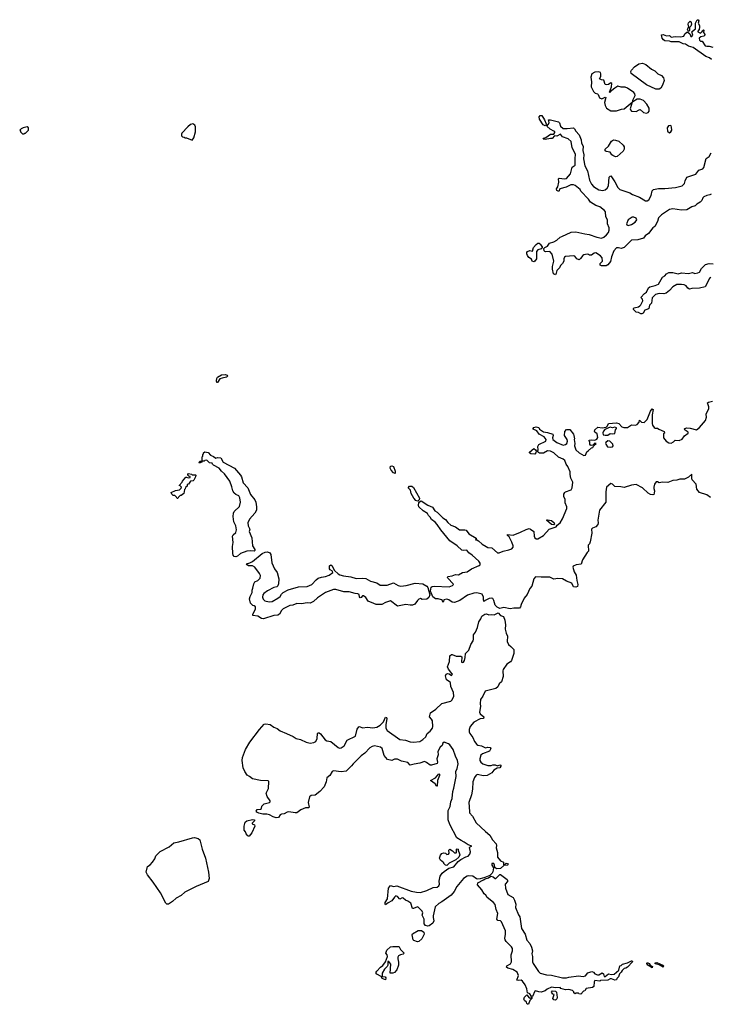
# Model space of a CAD drawing. Extents: x 2737564 to 2859580, y 876530 to 1012372.
# Tile 54 of 110: x 2801470 to 2810179, y 930280 to 942700. Entities that reach past the tile are written whole.
import ezdxf

# ---------------------------------------------------------------- set-up
doc = ezdxf.new("R2010")
doc.units = 0

msp = doc.modelspace()

# ---------------------------------------------------------------- linework, layer by layer
at = {"layer": '0CON05XD'}
for points in [[(2810195, 942198), (2810168, 942218), (2810124, 942234), (2809965, 942348), (2809905, 942364), (2809865, 942390), (2809835, 942394), (2809785, 942419), (2809685, 942421), (2809665, 942430), (2809604, 942434), (2809587, 942445), (2809573, 942465), (2809565, 942510), (2809585, 942512), (2809625, 942498), (2809665, 942500), (2809685, 942480), (2809735, 942489), (2809805, 942484), (2809845, 942492), (2809857, 942523), (2809885, 942543), (2809895, 942543), (2809922, 942522), (2809935, 942490), (2809945, 942490), (2809960, 942505), (2809948, 942545), (2809954, 942556), (2809992, 942585), (2809992, 942655), (2810015, 942700), (2810025, 942700), (2810036, 942686), (2810028, 942655), (2810043, 942625), (2810043, 942605), (2810040, 942575), (2810020, 942555), (2810020, 942545), (2810055, 942530), (2810078, 942552), (2810080, 942565), (2810095, 942570), (2810100, 942565), (2810090, 942545), (2810112, 942515), (2810112, 942505), (2810098, 942492), (2810058, 942482), (2810040, 942465), (2810045, 942440), (2810055, 942430), (2810078, 942428), (2810115, 942372), (2810136, 942364), (2810165, 942368), (2810213, 942353)], [(2809905, 942550), (2809890, 942575), (2809895, 942590), (2809910, 942605), (2809900, 942645), (2809905, 942662), (2809925, 942680), (2809938, 942665), (2809940, 942645), (2809935, 942620), (2809918, 942602), (2809917, 942563), (2809905, 942550)], [(2809494, 941824), (2809375, 941878), (2809183, 942023), (2809177, 942045), (2809185, 942062), (2809223, 942107), (2809277, 942143), (2809325, 942152), (2809365, 942136), (2809438, 942078), (2809478, 942055), (2809519, 942019), (2809564, 941995), (2809587, 941965), (2809596, 941935), (2809578, 941875), (2809555, 941836), (2809535, 941824), (2809494, 941824)], [(2809375, 941522), (2809395, 941530), (2809410, 941545), (2809408, 941585), (2809377, 941635), (2809335, 941681), (2809295, 941698), (2809255, 941699), (2809202, 941662), (2809202, 941685), (2809230, 941745), (2809228, 941765), (2809215, 941781), (2809135, 941836), (2809105, 941850), (2809055, 941850), (2809015, 941860), (2808975, 941836), (2808918, 941792), (2808915, 941783), (2808910, 941785), (2808934, 941855), (2808938, 941895), (2808925, 941902), (2808895, 941884), (2808875, 941879), (2808854, 941884), (2808837, 941937), (2808805, 941942), (2808780, 941955), (2808797, 941985), (2808799, 942015), (2808794, 942034), (2808775, 942044), (2808723, 942037), (2808684, 942015), (2808671, 941975), (2808680, 941915), (2808676, 941855), (2808707, 941795), (2808728, 941775), (2808755, 941766), (2808765, 941757), (2808783, 941713), (2808812, 941702), (2808855, 941722), (2808860, 941720), (2808846, 941655), (2808852, 941618), (2808870, 941585), (2808925, 941552), (2808995, 941552), (2809058, 941572), (2809095, 941576), (2809195, 941660), (2809170, 941575), (2809172, 941562), (2809185, 941548), (2809245, 941542), (2809280, 941565), (2809295, 941566), (2809335, 941530), (2809375, 941522)], [(2808095, 941363), (2808072, 941375), (2808026, 941446), (2808021, 941475), (2808035, 941490), (2808055, 941491), (2808090, 941435), (2808109, 941385), (2808103, 941367), (2808095, 941363)], [(2810189, 940501), (2810175, 940492), (2810135, 940484), (2810099, 940465), (2810085, 940453), (2810071, 940419), (2810051, 940399), (2810010, 940375), (2809989, 940351), (2809945, 940340), (2809885, 940300), (2809816, 940296), (2809705, 940314), (2809665, 940307), (2809565, 940240), (2809525, 940199), (2809514, 940155), (2809479, 940091), (2809453, 940075), (2809398, 940002), (2809356, 939975), (2809336, 939944), (2809265, 939922), (2809185, 939918), (2809095, 939828), (2809055, 939813), (2809022, 939822), (2808995, 939821), (2808964, 939785), (2808932, 939708), (2808920, 939650), (2808885, 939607), (2808865, 939597), (2808807, 939597), (2808790, 939605), (2808792, 939625), (2808818, 939655), (2808816, 939696), (2808795, 939723), (2808735, 939760), (2808714, 939756), (2808682, 939728), (2808655, 939730), (2808645, 939740), (2808625, 939742), (2808585, 939734), (2808570, 939725), (2808544, 939686), (2808525, 939672), (2808495, 939682), (2808472, 939715), (2808455, 939721), (2808355, 939712), (2808342, 939705), (2808332, 939685), (2808332, 939655), (2808317, 939625), (2808291, 939599), (2808278, 939572), (2808242, 939538), (2808236, 939504), (2808225, 939480), (2808203, 939493), (2808189, 939555), (2808190, 939585), (2808208, 939655), (2808184, 939744), (2808155, 939774), (2808105, 939770), (2808092, 939775), (2808082, 939785), (2808080, 939815), (2808092, 939828), (2808125, 939842), (2808151, 939879), (2808205, 939897), (2808245, 939918), (2808285, 939958), (2808305, 939967), (2808425, 940019), (2808484, 940026), (2808595, 939999), (2808651, 939991), (2808748, 939955), (2808805, 939946), (2808835, 939956), (2808870, 939985), (2808897, 940015), (2808905, 940045), (2808904, 940075), (2808884, 940125), (2808881, 940175), (2808863, 940215), (2808858, 940275), (2808846, 940295), (2808785, 940338), (2808737, 940357), (2808668, 940398), (2808644, 940434), (2808548, 940535), (2808536, 940556), (2808475, 940610), (2808455, 940619), (2808422, 940618), (2808363, 940587), (2808280, 940565), (2808268, 940532), (2808243, 940545), (2808240, 940565), (2808257, 940593), (2808268, 940652), (2808266, 940694), (2808275, 940699), (2808308, 940698), (2808345, 940691), (2808365, 940697), (2808416, 940755), (2808439, 940841), (2808476, 940865), (2808474, 940945), (2808481, 941005), (2808437, 941085), (2808426, 941165), (2808385, 941198), (2808315, 941223), (2808290, 941255), (2808245, 941232), (2808215, 941233), (2808185, 941200), (2808165, 941202), (2808095, 941190), (2808070, 941195), (2808080, 941205), (2808105, 941212), (2808165, 941257), (2808205, 941258), (2808217, 941275), (2808218, 941285), (2808208, 941295), (2808158, 941318), (2808118, 941355), (2808138, 941382), (2808147, 941405), (2808140, 941435), (2808164, 941436), (2808265, 941411), (2808277, 941397), (2808289, 941355), (2808325, 941329), (2808375, 941326), (2808454, 941334), (2808467, 941325), (2808483, 941295), (2808525, 941247), (2808549, 941185), (2808554, 941144), (2808574, 941105), (2808571, 941051), (2808584, 940995), (2808581, 940945), (2808597, 940855), (2808630, 940795), (2808657, 940675), (2808681, 940625), (2808705, 940597), (2808775, 940554), (2808825, 940546), (2808855, 940553), (2808879, 940575), (2808895, 940605), (2808905, 940712), (2808915, 940728), (2808925, 940730), (2808976, 940656), (2809015, 940585), (2809038, 940558), (2809165, 940518), (2809200, 940495), (2809285, 940462), (2809362, 940415), (2809385, 940413), (2809403, 940427), (2809435, 940484), (2809448, 940542), (2809464, 940556), (2809525, 940572), (2809605, 940571), (2809740, 940585), (2809825, 940604), (2809854, 940635), (2809862, 940668), (2809885, 940714), (2809995, 940750), (2810035, 940802), (2810085, 940820), (2810096, 940835), (2810125, 940949), (2810166, 940975), (2810191, 941019)], [(2801525, 941260), (2801535, 941270), (2801545, 941270), (2801580, 941305), (2801580, 941335), (2801565, 941350), (2801515, 941338), (2801490, 941325), (2801470, 941305), (2801480, 941295), (2801480, 941285), (2801505, 941260), (2801525, 941260)], [(2803645, 941182), (2803665, 941210), (2803689, 941285), (2803685, 941350), (2803678, 941368), (2803655, 941388), (2803625, 941380), (2803591, 941349), (2803515, 941270), (2803510, 941255), (2803510, 941235), (2803522, 941222), (2803545, 941220), (2803555, 941210), (2803575, 941210), (2803645, 941182)], [(2809665, 941273), (2809683, 941285), (2809692, 941308), (2809691, 941345), (2809685, 941360), (2809674, 941366), (2809650, 941360), (2809636, 941334), (2809640, 941295), (2809665, 941273)], [(2808985, 940972), (2808949, 940985), (2808936, 940995), (2808915, 941030), (2808865, 941037), (2808854, 941044), (2808851, 941055), (2808855, 941066), (2808896, 941104), (2808934, 941166), (2808957, 941183), (2808985, 941181), (2809027, 941167), (2809079, 941119), (2809091, 941095), (2809091, 941065), (2809080, 941040), (2809005, 940973), (2808985, 940972)], [(2809145, 940104), (2809185, 940118), (2809230, 940145), (2809252, 940175), (2809246, 940195), (2809215, 940209), (2809195, 940209), (2809145, 940177), (2809122, 940125), (2809125, 940113), (2809145, 940104)], [(2807955, 939647), (2807932, 939652), (2807925, 939680), (2807892, 939702), (2807873, 939725), (2807864, 939745), (2807864, 939765), (2807875, 939777), (2807905, 939788), (2807935, 939780), (2807951, 939825), (2807982, 939865), (2808005, 939882), (2808022, 939882), (2808040, 939865), (2808040, 939855), (2808060, 939835), (2808060, 939825), (2808045, 939810), (2808005, 939798), (2807986, 939774), (2807986, 939685), (2807965, 939653), (2807955, 939647)], [(2810185, 939448), (2810171, 939435), (2810115, 939330), (2810043, 939313), (2809945, 939310), (2809915, 939300), (2809895, 939313), (2809874, 939344), (2809848, 939355), (2809815, 939361), (2809755, 939359), (2809705, 939332), (2809665, 939282), (2809621, 939249), (2809595, 939242), (2809535, 939247), (2809490, 939235), (2809448, 939192), (2809436, 939124), (2809413, 939097), (2809404, 939056), (2809393, 939047), (2809354, 939036), (2809333, 938997), (2809315, 938988), (2809305, 938988), (2809275, 939008), (2809245, 939010), (2809210, 939045), (2809210, 939055), (2809220, 939065), (2809275, 939080), (2809290, 939090), (2809303, 939105), (2809328, 939155), (2809324, 939174), (2809302, 939195), (2809348, 939245), (2809375, 939262), (2809401, 939319), (2809418, 939332), (2809485, 939346), (2809524, 939365), (2809578, 939452), (2809605, 939467), (2809626, 939494), (2809657, 939513), (2809705, 939511), (2809775, 939494), (2809815, 939507), (2809905, 939497), (2809955, 939509), (2809985, 939500), (2810020, 939505), (2810044, 939516), (2810068, 939562), (2810119, 939611), (2810165, 939624), (2810215, 939622)], [(2803955, 938123), (2803951, 938145), (2803954, 938175), (2803965, 938191), (2804015, 938220), (2804065, 938224), (2804086, 938215), (2804090, 938205), (2804080, 938190), (2804025, 938180), (2803995, 938168), (2803965, 938124), (2803955, 938123)], [(2810182, 936672), (2810136, 936706), (2810044, 936734), (2810011, 936779), (2809999, 936839), (2809952, 936895), (2809946, 936915), (2809945, 936966), (2809905, 936930), (2809855, 936904), (2809795, 936906), (2809759, 936891), (2809706, 936886), (2809645, 936863), (2809576, 936866), (2809535, 936860), (2809515, 936872), (2809495, 936870), (2809475, 936840), (2809466, 936805), (2809466, 936785), (2809477, 936755), (2809473, 936727), (2809465, 936710), (2809455, 936708), (2809425, 936712), (2809396, 936726), (2809325, 936793), (2809245, 936836), (2809185, 936830), (2809095, 936798), (2809049, 936809), (2808975, 936812), (2808945, 936840), (2808925, 936850), (2808872, 936805), (2808862, 936745), (2808862, 936615), (2808783, 936515), (2808760, 936385), (2808764, 936355), (2808759, 936331), (2808737, 936303), (2808692, 936288), (2808682, 936275), (2808686, 936225), (2808664, 936115), (2808655, 936088), (2808638, 936072), (2808642, 935998), (2808625, 935979), (2808569, 935885), (2808549, 935831), (2808487, 935823), (2808450, 935805), (2808444, 935795), (2808461, 935735), (2808486, 935695), (2808494, 935624), (2808508, 935575), (2808505, 935552), (2808485, 935542), (2808455, 935548), (2808431, 935591), (2808365, 935618), (2808315, 935649), (2808258, 935652), (2808205, 935644), (2808155, 935670), (2808045, 935667), (2807975, 935672), (2807954, 935646), (2807927, 935553), (2807905, 935524), (2807869, 935451), (2807832, 935405), (2807795, 935325), (2807787, 935293), (2807771, 935279), (2807702, 935278), (2807655, 935268), (2807575, 935284), (2807525, 935271), (2807491, 935291), (2807466, 935316), (2807450, 935375), (2807435, 935397), (2807415, 935404), (2807390, 935400), (2807340, 935375), (2807325, 935360), (2807318, 935385), (2807319, 935415), (2807304, 935454), (2807235, 935470), (2807195, 935466), (2807118, 935442), (2807022, 935375), (2806955, 935348), (2806925, 935352), (2806881, 935381), (2806855, 935390), (2806820, 935380), (2806815, 935360), (2806805, 935353), (2806800, 935375), (2806791, 935381), (2806746, 935394), (2806714, 935394), (2806678, 935418), (2806652, 935492), (2806659, 935541), (2806670, 935550), (2806697, 935553), (2806885, 935547), (2806929, 935561), (2806939, 935575), (2806937, 935585), (2806870, 935655), (2806863, 935665), (2806868, 935675), (2806925, 935684), (2806965, 935703), (2807005, 935699), (2807055, 935727), (2807115, 935736), (2807167, 935773), (2807265, 935817), (2807276, 935825), (2807276, 935845), (2807261, 935871), (2807175, 935947), (2807134, 935975), (2807107, 936007), (2807065, 936004), (2807045, 936010), (2806986, 936065), (2806895, 936126), (2806782, 936265), (2806735, 936334), (2806710, 936360), (2806664, 936394), (2806645, 936425), (2806624, 936445), (2806612, 936472), (2806559, 936505), (2806504, 936555), (2806499, 936575), (2806503, 936607), (2806510, 936620), (2806532, 936632), (2806616, 936576), (2806675, 936549), (2806707, 936505), (2806736, 936486), (2806805, 936418), (2806841, 936395), (2806869, 936359), (2806906, 936326), (2806965, 936302), (2807015, 936267), (2807083, 936267), (2807101, 936261), (2807133, 936215), (2807225, 936160), (2807228, 936152), (2807220, 936140), (2807235, 936140), (2807255, 936128), (2807301, 936085), (2807354, 936055), (2807375, 936044), (2807425, 936036), (2807495, 935976), (2807515, 935976), (2807566, 935996), (2807639, 936011), (2807675, 936026), (2807694, 936045), (2807694, 936065), (2807678, 936108), (2807642, 936175), (2807620, 936195), (2807622, 936208), (2807695, 936199), (2807786, 936234), (2807855, 936271), (2807895, 936282), (2807913, 936273), (2807953, 936245), (2807956, 936185), (2807967, 936165), (2807985, 936152), (2808005, 936152), (2808076, 936194), (2808145, 936274), (2808235, 936304), (2808247, 936325), (2808285, 936352), (2808316, 936404), (2808371, 936535), (2808370, 936555), (2808350, 936605), (2808347, 936647), (2808331, 936685), (2808334, 936716), (2808343, 936737), (2808355, 936746), (2808425, 936769), (2808437, 936795), (2808444, 936865), (2808420, 936915), (2808411, 936965), (2808412, 936995), (2808384, 937065), (2808361, 937095), (2808345, 937141), (2808325, 937158), (2808265, 937182), (2808205, 937235), (2808165, 937256), (2808125, 937260), (2808075, 937233), (2808025, 937233), (2808011, 937241), (2808000, 937255), (2808007, 937275), (2808006, 937315), (2808015, 937342), (2808105, 937382), (2808110, 937405), (2808085, 937438), (2808020, 937470), (2807992, 937515), (2807946, 937535), (2807944, 937545), (2807954, 937555), (2807985, 937564), (2808017, 937557), (2808024, 937534), (2808075, 937500), (2808125, 937492), (2808195, 937470), (2808197, 937457), (2808188, 937425), (2808192, 937405), (2808242, 937365), (2808324, 937334), (2808355, 937342), (2808368, 937352), (2808380, 937385), (2808374, 937405), (2808341, 937455), (2808344, 937506), (2808365, 937529), (2808409, 937529), (2808455, 937470), (2808460, 937455), (2808468, 937415), (2808462, 937405), (2808469, 937355), (2808466, 937324), (2808482, 937275), (2808525, 937236), (2808585, 937204), (2808605, 937207), (2808623, 937247), (2808637, 937263), (2808682, 937298), (2808696, 937304), (2808712, 937328), (2808740, 937355), (2808725, 937360), (2808698, 937332), (2808675, 937330), (2808670, 937335), (2808660, 937345), (2808660, 937375), (2808650, 937385), (2808650, 937395), (2808675, 937402), (2808725, 937397), (2808750, 937410), (2808762, 937428), (2808754, 937474), (2808722, 937495), (2808718, 937505), (2808722, 937525), (2808762, 937558), (2808815, 937553), (2808865, 937562), (2808883, 937577), (2808895, 937607), (2808995, 937613), (2809026, 937606), (2809065, 937563), (2809087, 937557), (2809135, 937557), (2809185, 937588), (2809235, 937587), (2809255, 937593), (2809280, 937625), (2809285, 937650), (2809312, 937622), (2809345, 937618), (2809381, 937655), (2809425, 937760), (2809445, 937790), (2809458, 937785), (2809444, 937715), (2809444, 937605), (2809450, 937585), (2809470, 937555), (2809485, 937548), (2809515, 937548), (2809530, 937535), (2809598, 937505), (2809600, 937485), (2809590, 937475), (2809588, 937425), (2809624, 937385), (2809655, 937362), (2809685, 937357), (2809717, 937373), (2809735, 937397), (2809786, 937394), (2809825, 937410), (2809855, 937452), (2809900, 937485), (2809898, 937498), (2809861, 937521), (2809850, 937535), (2809860, 937545), (2809885, 937552), (2809926, 937546), (2810005, 937527), (2810045, 937557), (2810117, 937643), (2810131, 937685), (2810127, 937725), (2810159, 937795), (2810159, 937815), (2810143, 937865), (2810155, 937877), (2810205, 937890)], [(2808855, 937458), (2808885, 937460), (2808915, 937482), (2808945, 937477), (2808975, 937482), (2808983, 937527), (2808997, 937543), (2808995, 937550), (2808975, 937558), (2808945, 937550), (2808915, 937562), (2808851, 937529), (2808832, 937508), (2808823, 937487), (2808830, 937465), (2808855, 937458)], [(2808915, 937307), (2808945, 937313), (2808953, 937325), (2808950, 937345), (2808912, 937382), (2808885, 937388), (2808862, 937368), (2808857, 937355), (2808860, 937345), (2808884, 937314), (2808915, 937307)], [(2804195, 935926), (2804175, 935929), (2804160, 935945), (2804156, 935966), (2804152, 936055), (2804162, 936105), (2804152, 936185), (2804160, 936200), (2804197, 936233), (2804202, 936265), (2804196, 936316), (2804170, 936365), (2804161, 936435), (2804166, 936475), (2804176, 936495), (2804242, 936558), (2804256, 936615), (2804248, 936668), (2804232, 936692), (2804195, 936710), (2804175, 936729), (2804159, 936755), (2804147, 936807), (2804118, 936878), (2804052, 936972), (2804013, 937005), (2803984, 937044), (2803912, 937082), (2803900, 937095), (2803898, 937108), (2803865, 937112), (2803832, 937142), (2803805, 937140), (2803795, 937130), (2803770, 937130), (2803765, 937120), (2803745, 937112), (2803735, 937110), (2803730, 937115), (2803745, 937130), (2803770, 937130), (2803770, 937185), (2803780, 937195), (2803780, 937215), (2803790, 937225), (2803790, 937235), (2803805, 937248), (2803845, 937240), (2803877, 937207), (2803915, 937190), (2803945, 937168), (2803966, 937176), (2804005, 937172), (2804037, 937117), (2804179, 937045), (2804256, 936955), (2804268, 936935), (2804289, 936859), (2804349, 936795), (2804380, 936710), (2804436, 936645), (2804448, 936615), (2804458, 936555), (2804455, 936512), (2804436, 936474), (2804369, 936401), (2804349, 936355), (2804352, 936315), (2804371, 936275), (2804363, 936245), (2804396, 936165), (2804404, 936065), (2804434, 936015), (2804434, 936005), (2804425, 935998), (2804375, 936001), (2804334, 935996), (2804253, 935967), (2804215, 935934), (2804195, 935926)], [(2807965, 937220), (2807915, 937222), (2807900, 937235), (2807900, 937245), (2807955, 937290), (2807976, 937276), (2807982, 937262), (2807978, 937235), (2807965, 937220)], [(2803455, 936660), (2803448, 936678), (2803428, 936698), (2803405, 936700), (2803390, 936715), (2803382, 936738), (2803435, 936760), (2803485, 936770), (2803508, 936792), (2803510, 936805), (2803495, 936820), (2803480, 936825), (2803520, 936865), (2803525, 936880), (2803565, 936928), (2803575, 936930), (2803595, 936920), (2803620, 936925), (2803618, 936938), (2803602, 936942), (2803590, 936955), (2803590, 936965), (2803600, 936975), (2803637, 936967), (2803645, 936960), (2803685, 936960), (2803690, 936955), (2803687, 936935), (2803665, 936890), (2803657, 936883), (2803623, 936877), (2803598, 936842), (2803582, 936838), (2803580, 936815), (2803562, 936798), (2803558, 936782), (2803550, 936775), (2803538, 936725), (2803505, 936700), (2803492, 936698), (2803472, 936678), (2803465, 936662), (2803455, 936660)], [(2806205, 936974), (2806185, 936982), (2806155, 937016), (2806140, 937045), (2806145, 937070), (2806165, 937074), (2806182, 937062), (2806206, 937005), (2806205, 936974)], [(2806485, 936628), (2806465, 936636), (2806442, 936665), (2806408, 936725), (2806400, 936765), (2806371, 936795), (2806385, 936814), (2806416, 936816), (2806435, 936800), (2806512, 936665), (2806508, 936642), (2806495, 936630), (2806485, 936628)], [(2808205, 936330), (2808175, 936334), (2808113, 936387), (2808125, 936392), (2808175, 936381), (2808209, 936355), (2808213, 936337), (2808205, 936330)], [(2804545, 935143), (2804520, 935145), (2804475, 935176), (2804410, 935185), (2804408, 935195), (2804442, 935268), (2804442, 935292), (2804428, 935308), (2804412, 935312), (2804380, 935340), (2804369, 935395), (2804376, 935425), (2804400, 935475), (2804401, 935505), (2804411, 935529), (2804421, 935585), (2804435, 935608), (2804472, 935628), (2804504, 935655), (2804507, 935687), (2804496, 935716), (2804436, 935796), (2804405, 935810), (2804355, 935813), (2804337, 935825), (2804332, 935835), (2804373, 935847), (2804405, 935866), (2804526, 935965), (2804564, 935985), (2804595, 935987), (2804625, 935974), (2804638, 935955), (2804649, 935849), (2804683, 935773), (2804718, 935725), (2804736, 935645), (2804733, 935585), (2804725, 935558), (2804711, 935545), (2804673, 935537), (2804595, 935496), (2804549, 935461), (2804536, 935445), (2804530, 935415), (2804539, 935389), (2804561, 935371), (2804614, 935356), (2804655, 935363), (2804727, 935403), (2804755, 935425), (2804773, 935455), (2804794, 935475), (2804855, 935509), (2804985, 935546), (2805095, 935551), (2805153, 935577), (2805208, 935635), (2805235, 935654), (2805275, 935669), (2805325, 935675), (2805371, 935695), (2805417, 935725), (2805413, 935743), (2805385, 935760), (2805378, 935775), (2805375, 935810), (2805395, 935823), (2805406, 935816), (2805441, 935751), (2805485, 935708), (2805507, 935697), (2805555, 935683), (2805645, 935674), (2805715, 935650), (2805795, 935657), (2805835, 935650), (2805895, 935616), (2805975, 935596), (2806015, 935568), (2806105, 935568), (2806185, 935598), (2806243, 935563), (2806276, 935554), (2806345, 935564), (2806457, 935593), (2806552, 935582), (2806603, 935553), (2806616, 935536), (2806644, 935445), (2806628, 935412), (2806605, 935392), (2806545, 935388), (2806525, 935397), (2806505, 935390), (2806485, 935373), (2806455, 935329), (2806425, 935316), (2806393, 935313), (2806338, 935322), (2806235, 935301), (2806145, 935370), (2806082, 935348), (2806035, 935324), (2805965, 935324), (2805935, 935336), (2805865, 935367), (2805835, 935413), (2805805, 935433), (2805795, 935433), (2805775, 935410), (2805765, 935408), (2805755, 935420), (2805750, 935450), (2805736, 935456), (2805701, 935461), (2805625, 935484), (2805557, 935483), (2805455, 935511), (2805428, 935512), (2805325, 935475), (2805224, 935406), (2805175, 935362), (2805135, 935342), (2805095, 935344), (2805025, 935330), (2804965, 935334), (2804915, 935314), (2804875, 935311), (2804791, 935269), (2804771, 935249), (2804745, 935203), (2804725, 935187), (2804675, 935184), (2804545, 935143)], [(2806615, 931266), (2806587, 931273), (2806570, 931295), (2806569, 931355), (2806546, 931405), (2806553, 931435), (2806547, 931455), (2806495, 931507), (2806485, 931510), (2806435, 931488), (2806425, 931490), (2806404, 931555), (2806365, 931582), (2806334, 931594), (2806305, 931620), (2806295, 931621), (2806265, 931608), (2806235, 931638), (2806213, 931647), (2806195, 931632), (2806164, 931586), (2806115, 931562), (2806084, 931534), (2806078, 931545), (2806081, 931565), (2806108, 931612), (2806120, 931745), (2806145, 931778), (2806185, 931767), (2806225, 931776), (2806405, 931709), (2806475, 931694), (2806525, 931692), (2806605, 931714), (2806685, 931754), (2806735, 931759), (2806754, 931775), (2806766, 931795), (2806761, 931835), (2806774, 931896), (2806796, 931934), (2806823, 931955), (2806881, 931999), (2806945, 932016), (2807000, 932080), (2807034, 932106), (2807095, 932140), (2807125, 932148), (2807145, 932172), (2807154, 932204), (2807142, 932258), (2807152, 932268), (2807170, 932275), (2807125, 932290), (2807077, 932327), (2807036, 932346), (2806982, 932382), (2806895, 932548), (2806873, 932605), (2806874, 932725), (2806898, 932775), (2806907, 932833), (2806923, 932877), (2806932, 932965), (2806946, 933005), (2806974, 933155), (2806968, 933215), (2806986, 933254), (2806998, 933315), (2806989, 933355), (2806965, 933410), (2806936, 933495), (2806895, 933553), (2806877, 933567), (2806825, 933586), (2806808, 933575), (2806798, 933545), (2806774, 933525), (2806745, 933468), (2806746, 933425), (2806732, 933375), (2806738, 933335), (2806733, 933317), (2806665, 933297), (2806647, 933297), (2806602, 933332), (2806575, 933341), (2806518, 933322), (2806445, 933311), (2806395, 933297), (2806365, 933329), (2806285, 933349), (2806235, 933373), (2806195, 933372), (2806165, 933354), (2806109, 933369), (2806067, 933417), (2806042, 933505), (2806022, 933522), (2805945, 933542), (2805915, 933534), (2805885, 933516), (2805823, 933447), (2805777, 933413), (2805674, 933315), (2805655, 933288), (2805585, 933222), (2805526, 933214), (2805426, 933224), (2805410, 933215), (2805379, 933165), (2805344, 933135), (2805333, 933085), (2805308, 933022), (2805256, 932965), (2805195, 932918), (2805145, 932914), (2805126, 932895), (2805106, 932825), (2805120, 932765), (2805115, 932760), (2805075, 932757), (2805015, 932734), (2804963, 932697), (2804945, 932694), (2804865, 932706), (2804845, 932704), (2804806, 932684), (2804772, 932678), (2804755, 932668), (2804734, 932636), (2804705, 932632), (2804665, 932644), (2804622, 932672), (2804585, 932680), (2804535, 932678), (2804485, 932690), (2804462, 932702), (2804451, 932715), (2804464, 932736), (2804507, 932743), (2804518, 932752), (2804525, 932780), (2804552, 932808), (2804620, 932825), (2804630, 932835), (2804628, 932845), (2804591, 932901), (2804580, 932945), (2804606, 933004), (2804612, 933092), (2804605, 933098), (2804505, 933102), (2804405, 933125), (2804369, 933155), (2804340, 933170), (2804308, 933218), (2804289, 933265), (2804274, 933355), (2804279, 933395), (2804319, 933495), (2804373, 933587), (2804494, 933746), (2804555, 933815), (2804575, 933819), (2804628, 933808), (2804675, 933776), (2804715, 933761), (2804755, 933731), (2804835, 933697), (2804919, 933659), (2804955, 933631), (2805012, 933622), (2805084, 933586), (2805135, 933573), (2805179, 933581), (2805206, 933595), (2805221, 933635), (2805224, 933696), (2805234, 933706), (2805245, 933706), (2805265, 933693), (2805321, 933615), (2805345, 933604), (2805395, 933594), (2805485, 933519), (2805505, 933510), (2805525, 933515), (2805560, 933540), (2805599, 933611), (2805705, 933661), (2805725, 933752), (2805745, 933779), (2805755, 933783), (2805795, 933768), (2805855, 933774), (2805925, 933767), (2805972, 933775), (2806015, 933801), (2806059, 933845), (2806085, 933902), (2806095, 933898), (2806099, 933885), (2806088, 933805), (2806088, 933765), (2806105, 933732), (2806265, 933620), (2806335, 933611), (2806395, 933592), (2806435, 933587), (2806515, 933594), (2806555, 933619), (2806592, 933655), (2806610, 933695), (2806645, 933726), (2806674, 933765), (2806682, 933785), (2806676, 933855), (2806665, 933876), (2806638, 933905), (2806652, 933958), (2806717, 934003), (2806794, 934076), (2806905, 934103), (2806919, 934115), (2806937, 934145), (2806943, 934167), (2806940, 934215), (2806908, 934288), (2806903, 934335), (2806898, 934345), (2806854, 934374), (2806840, 934425), (2806849, 934445), (2806865, 934454), (2806887, 934447), (2806915, 934428), (2806930, 934445), (2806921, 934451), (2806878, 934508), (2806867, 934535), (2806891, 934605), (2806893, 934677), (2806915, 934692), (2806925, 934692), (2806975, 934671), (2807035, 934673), (2807047, 934663), (2807042, 934595), (2807055, 934590), (2807068, 934595), (2807079, 934615), (2807089, 934655), (2807092, 934705), (2807135, 934747), (2807161, 934819), (2807189, 934865), (2807194, 934885), (2807191, 934939), (2807217, 934975), (2807242, 935035), (2807259, 935105), (2807285, 935144), (2807296, 935174), (2807335, 935200), (2807355, 935206), (2807385, 935194), (2807425, 935198), (2807455, 935192), (2807505, 935218), (2807535, 935185), (2807570, 935170), (2807590, 935125), (2807597, 935065), (2807594, 935014), (2807605, 934960), (2807623, 934923), (2807619, 934855), (2807635, 934820), (2807662, 934792), (2807701, 934755), (2807701, 934705), (2807674, 934615), (2807660, 934600), (2807615, 934571), (2807566, 934505), (2807562, 934485), (2807566, 934415), (2807544, 934346), (2807515, 934322), (2807499, 934285), (2807475, 934262), (2807341, 934229), (2807312, 934168), (2807283, 934125), (2807275, 934075), (2807281, 934035), (2807270, 933965), (2807278, 933945), (2807322, 933905), (2807318, 933885), (2807275, 933882), (2807195, 933839), (2807152, 933785), (2807137, 933747), (2807138, 933715), (2807147, 933695), (2807184, 933645), (2807205, 933596), (2807235, 933556), (2807248, 933548), (2807295, 933539), (2807345, 933516), (2807375, 933522), (2807405, 933520), (2807410, 933505), (2807395, 933472), (2807305, 933438), (2807285, 933422), (2807274, 933375), (2807274, 933355), (2807284, 933334), (2807310, 933315), (2807374, 933294), (2807415, 933292), (2807438, 933302), (2807465, 933302), (2807495, 933290), (2807525, 933302), (2807537, 933297), (2807538, 933285), (2807525, 933262), (2807493, 933257), (2807450, 933235), (2807425, 933200), (2807365, 933168), (2807315, 933162), (2807245, 933180), (2807225, 933172), (2807205, 933140), (2807184, 933085), (2807180, 932995), (2807166, 932924), (2807132, 932825), (2807141, 932711), (2807144, 932695), (2807182, 932652), (2807228, 932568), (2807345, 932458), (2807400, 932415), (2807432, 932355), (2807478, 932305), (2807482, 932285), (2807477, 932255), (2807494, 932194), (2807496, 932136), (2807535, 932088), (2807570, 932075), (2807570, 932045), (2807575, 932040), (2807585, 932040), (2807598, 932052), (2807605, 932060), (2807620, 932055), (2807630, 932045), (2807620, 932035), (2807575, 932030), (2807535, 931993), (2807485, 931988), (2807460, 932005), (2807457, 932037), (2807448, 932055), (2807422, 932058), (2807423, 932035), (2807443, 932003), (2807438, 931952), (2807427, 931933), (2807397, 931903), (2807335, 931880), (2807279, 931861), (2807248, 931858), (2807232, 931862), (2807185, 931898), (2807135, 931900), (2807115, 931897), (2807065, 931866), (2806983, 931767), (2806949, 931701), (2806913, 931657), (2806795, 931573), (2806757, 931553), (2806711, 931509), (2806686, 931395), (2806684, 931375), (2806693, 931335), (2806678, 931302), (2806635, 931269), (2806615, 931266)], [(2806735, 933030), (2806725, 933030), (2806710, 933060), (2806650, 933105), (2806712, 933138), (2806755, 933188), (2806762, 933182), (2806762, 933165), (2806737, 933103), (2806735, 933030)], [(2804355, 932400), (2804345, 932407), (2804325, 932432), (2804317, 932457), (2804302, 932475), (2804299, 932525), (2804314, 932576), (2804333, 932595), (2804405, 932611), (2804425, 932609), (2804433, 932605), (2804433, 932595), (2804402, 932565), (2804402, 932555), (2804430, 932545), (2804437, 932525), (2804398, 932442), (2804365, 932402), (2804355, 932400)], [(2803345, 931542), (2803325, 931545), (2803314, 931554), (2803247, 931687), (2803155, 931820), (2803082, 931912), (2803066, 931945), (2803080, 932020), (2803115, 932040), (2803145, 932072), (2803173, 932115), (2803186, 932154), (2803242, 932208), (2803355, 932265), (2803412, 932318), (2803475, 932329), (2803649, 932381), (2803675, 932383), (2803722, 932372), (2803742, 932355), (2803773, 932235), (2803813, 932123), (2803853, 931945), (2803859, 931865), (2803845, 931830), (2803695, 931768), (2803554, 931696), (2803506, 931654), (2803442, 931618), (2803395, 931575), (2803345, 931542)], [(2806855, 932033), (2806840, 932035), (2806820, 932055), (2806820, 932065), (2806775, 932100), (2806762, 932125), (2806775, 932161), (2806795, 932181), (2806815, 932190), (2806840, 932185), (2806855, 932170), (2806878, 932172), (2806888, 932185), (2806883, 932225), (2806895, 932237), (2806930, 932215), (2806955, 932190), (2806975, 932190), (2806980, 932195), (2806980, 932235), (2806985, 932240), (2806998, 932238), (2807000, 932215), (2807010, 932205), (2807022, 932165), (2807008, 932135), (2806968, 932102), (2806888, 932062), (2806855, 932033)], [(2807935, 930380), (2807925, 930380), (2807905, 930412), (2807873, 930423), (2807866, 930476), (2807844, 930525), (2807811, 930571), (2807795, 930584), (2807755, 930579), (2807740, 930585), (2807759, 930645), (2807745, 930686), (2807690, 930720), (2807626, 930736), (2807608, 930748), (2807613, 930765), (2807658, 930792), (2807674, 930816), (2807667, 930905), (2807684, 930956), (2807686, 930985), (2807674, 931004), (2807604, 931074), (2807592, 931095), (2807588, 931115), (2807598, 931162), (2807596, 931205), (2807545, 931320), (2807532, 931332), (2807499, 931339), (2807487, 931355), (2807498, 931425), (2807477, 931475), (2807466, 931537), (2807445, 931564), (2807365, 931627), (2807347, 931657), (2807327, 931675), (2807300, 931725), (2807242, 931785), (2807248, 931812), (2807320, 931850), (2807338, 931862), (2807382, 931875), (2807413, 931897), (2807440, 931890), (2807465, 931868), (2807475, 931868), (2807525, 931918), (2807535, 931918), (2807618, 931855), (2807623, 931845), (2807620, 931830), (2807594, 931796), (2807596, 931745), (2807626, 931665), (2807695, 931626), (2807712, 931595), (2807727, 931545), (2807722, 931502), (2807759, 931409), (2807778, 931385), (2807798, 931235), (2807844, 931165), (2807865, 931090), (2807903, 931045), (2807925, 931000), (2807936, 930955), (2807930, 930915), (2807938, 930885), (2807938, 930815), (2807945, 930793), (2808013, 930693), (2808035, 930672), (2808115, 930652), (2808175, 930648), (2808314, 930614), (2808365, 930613), (2808395, 930623), (2808515, 930641), (2808575, 930629), (2808605, 930640), (2808634, 930676), (2808685, 930692), (2808706, 930686), (2808723, 930663), (2808755, 930652), (2808775, 930652), (2808817, 930677), (2808832, 930665), (2808842, 930632), (2808855, 930630), (2808895, 930663), (2808935, 930657), (2808965, 930662), (2809025, 930710), (2809040, 930765), (2809055, 930770), (2809073, 930787), (2809135, 930802), (2809185, 930830), (2809195, 930830), (2809200, 930815), (2809135, 930747), (2809115, 930734), (2809095, 930732), (2809068, 930705), (2809056, 930684), (2809034, 930666), (2809020, 930625), (2809000, 930605), (2808995, 930590), (2808975, 930583), (2808935, 930600), (2808915, 930600), (2808886, 930584), (2808795, 930580), (2808785, 930570), (2808725, 930580), (2808713, 930565), (2808710, 930505), (2808695, 930490), (2808615, 930478), (2808595, 930452), (2808580, 930445), (2808545, 930410), (2808523, 930413), (2808515, 930420), (2808485, 930420), (2808473, 930413), (2808460, 930425), (2808458, 930438), (2808440, 930455), (2808395, 930467), (2808354, 930464), (2808295, 930480), (2808285, 930490), (2808225, 930488), (2808175, 930497), (2808121, 930469), (2808095, 930452), (2808045, 930434), (2808015, 930436), (2807975, 930450), (2807965, 930447), (2807935, 930380)], [(2806485, 931070), (2806442, 931085), (2806432, 931095), (2806418, 931155), (2806425, 931168), (2806495, 931210), (2806535, 931212), (2806565, 931188), (2806570, 931165), (2806542, 931105), (2806505, 931074), (2806485, 931070)], [(2806085, 930590), (2806040, 930605), (2806030, 930630), (2805972, 930662), (2805960, 930675), (2805975, 930700), (2806021, 930749), (2806050, 930770), (2806082, 930815), (2806109, 930885), (2806103, 930905), (2806086, 930926), (2806100, 930965), (2806145, 931006), (2806175, 931011), (2806245, 931010), (2806257, 931005), (2806272, 930972), (2806312, 930935), (2806317, 930923), (2806305, 930912), (2806274, 930906), (2806245, 930890), (2806238, 930875), (2806238, 930855), (2806247, 930813), (2806247, 930775), (2806224, 930715), (2806195, 930681), (2806175, 930673), (2806142, 930672), (2806152, 930785), (2806125, 930820), (2806112, 930818), (2806112, 930775), (2806103, 930757), (2806070, 930725), (2806043, 930673), (2806042, 930632), (2806080, 930625), (2806088, 930615), (2806085, 930590)], [(2809445, 930740), (2809390, 930775), (2809380, 930795), (2809382, 930808), (2809410, 930795), (2809422, 930772), (2809450, 930755), (2809445, 930740)], [(2809585, 930750), (2809535, 930780), (2809482, 930792), (2809482, 930805), (2809505, 930807), (2809580, 930775), (2809587, 930765), (2809585, 930750)], [(2807875, 930280), (2807865, 930290), (2807862, 930305), (2807835, 930329), (2807826, 930345), (2807835, 930368), (2807865, 930400), (2807895, 930362), (2807912, 930358), (2807928, 930368), (2807927, 930353), (2807905, 930330), (2807885, 930282), (2807875, 930280)], [(2808225, 930332), (2808205, 930338), (2808193, 930355), (2808210, 930405), (2808195, 930410), (2808178, 930435), (2808188, 930452), (2808227, 930447), (2808240, 930435), (2808247, 930365), (2808242, 930348), (2808225, 930332)]]:
    msp.add_lwpolyline(points, dxfattribs=at)

doc.saveas('drawing.dxf')
